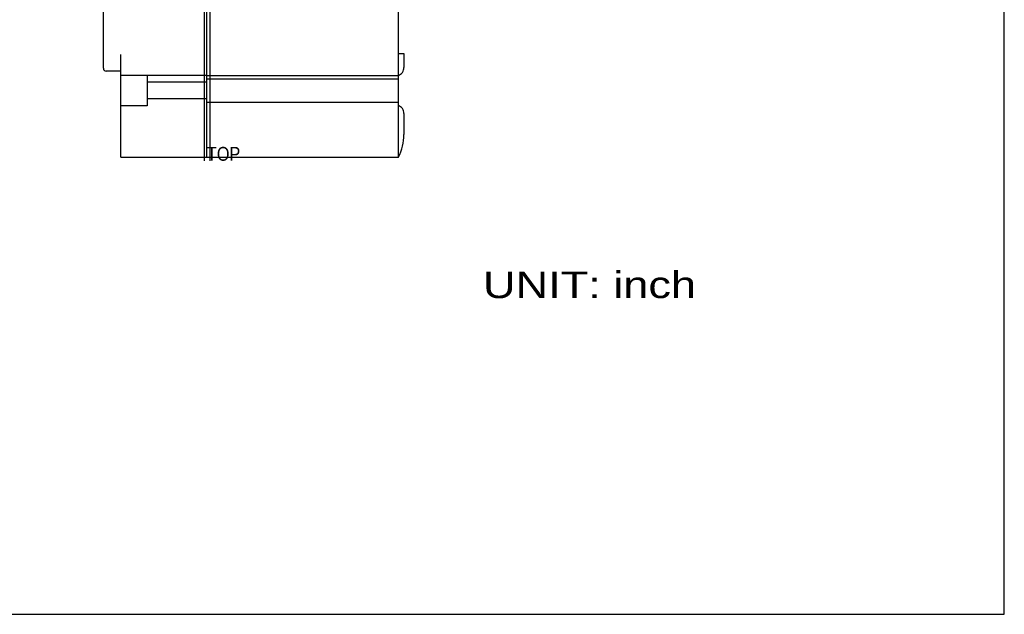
# Model space of a CAD drawing. Extents: x 0 to 22, y 0 to 17.
# Tile 2 of 3: x 10.9 to 22, y 0 to 6.7. Entities that reach past the tile are written whole.
import ezdxf
from ezdxf.enums import TextEntityAlignment as Align

# ---------------------------------------------------------------- set-up
doc = ezdxf.new("R2010")
doc.units = 0
doc.header["$LTSCALE"] = 1.21
doc.layers.get('0').update_dxf_attribs({"linetype": 'CONTINUOUS'})
doc.styles.add('TEXTSTYLE_0', font='txt', dxfattribs={"width": 0.8})

msp = doc.modelspace()

# ---------------------------------------------------------------- linework, layer by layer
at = {"color": 7, "linetype": 'CONTINUOUS'}
for p, q in [((22, 0), (22, 17)), ((0, 0), (22, 0))]:
    msp.add_line(p, q, dxfattribs=at)
at = {"color": 2, "linetype": 'CONTINUOUS'}
msp.add_line((12.986, 11.259), (12.986, 5.112), dxfattribs=at)
at = {"color": 1, "linetype": 'CONTINUOUS'}
msp.add_line((13.052, 11.259), (13.052, 5.112), dxfattribs=at)
at = {"color": 6, "linetype": 'CONTINUOUS'}
for p, q in [((11.853, 6.154), (11.853, 10.092)), ((15.176, 5.154), (15.176, 8.04)), ((13.019, 5.154), (13.019, 6.883)), ((12.05, 5.154), (12.05, 6.311)), ((15.176, 6.321), (15.238, 6.321)), ((15.238, 6.321), (15.238, 6.165)), ((12.05, 6.123), (11.884, 6.123)), ((12.05, 6.076), (13.019, 6.076)), ((12.347, 6.076), (12.347, 5.732)), ((13.019, 5.997), (12.347, 5.997)), ((13.019, 6.074), (15.176, 6.074)), ((13.019, 6.034), (15.176, 6.034)), ((13.019, 5.812), (12.347, 5.812)), ((13.019, 5.774), (15.176, 5.774)), ((12.347, 5.732), (12.05, 5.732)), ((15.238, 5.644), (15.238, 5.407)), ((12.05, 5.154), (15.176, 5.154))]:
    msp.add_line(p, q, dxfattribs=at)
for centre, radius, start, end in [((11.884, 6.154), 0.031, 180, 270), ((14.692, 5.407), 0.546, 332.4301, 360)]:
    msp.add_arc(centre, radius, start, end, dxfattribs=at)
for points, knots in [([(15.176, 6.073), (15.185, 6.077), (15.201, 6.086), (15.221, 6.108), (15.235, 6.135), (15.238, 6.155), (15.238, 6.165)], [0, 0, 0, 0, 0.237859, 0.4858, 0.741166, 1, 1, 1, 1]), ([(15.238, 5.644), (15.238, 5.654), (15.235, 5.674), (15.221, 5.701), (15.201, 5.723), (15.184, 5.732), (15.176, 5.735)], [0, 0, 0, 0, 0.257627, 0.511804, 0.758589, 1, 1, 1, 1])]:
    msp.add_open_spline(points, degree=3, knots=knots, dxfattribs=at)
msp.add_open_spline([(15.176, 6.073), (15.176, 6.073), (15.176, 6.073), (15.176, 6.073)], degree=3, dxfattribs=at)

# ---------------------------------------------------------------- texts
at = {"color": 2, "linetype": 'CONTINUOUS', "style": 'TEXTSTYLE_0'}
for s, height, p, p2 in [('TOP', 0.1562, (13.019, 5.112), (13.394, 5.112)), ('UNIT: inch', 0.3, (16.128, 3.564), (18.528, 3.564))]:
    msp.add_text(s, height=height, dxfattribs=at).set_placement(p, p2, align=Align.FIT)

doc.saveas('drawing.dxf')
